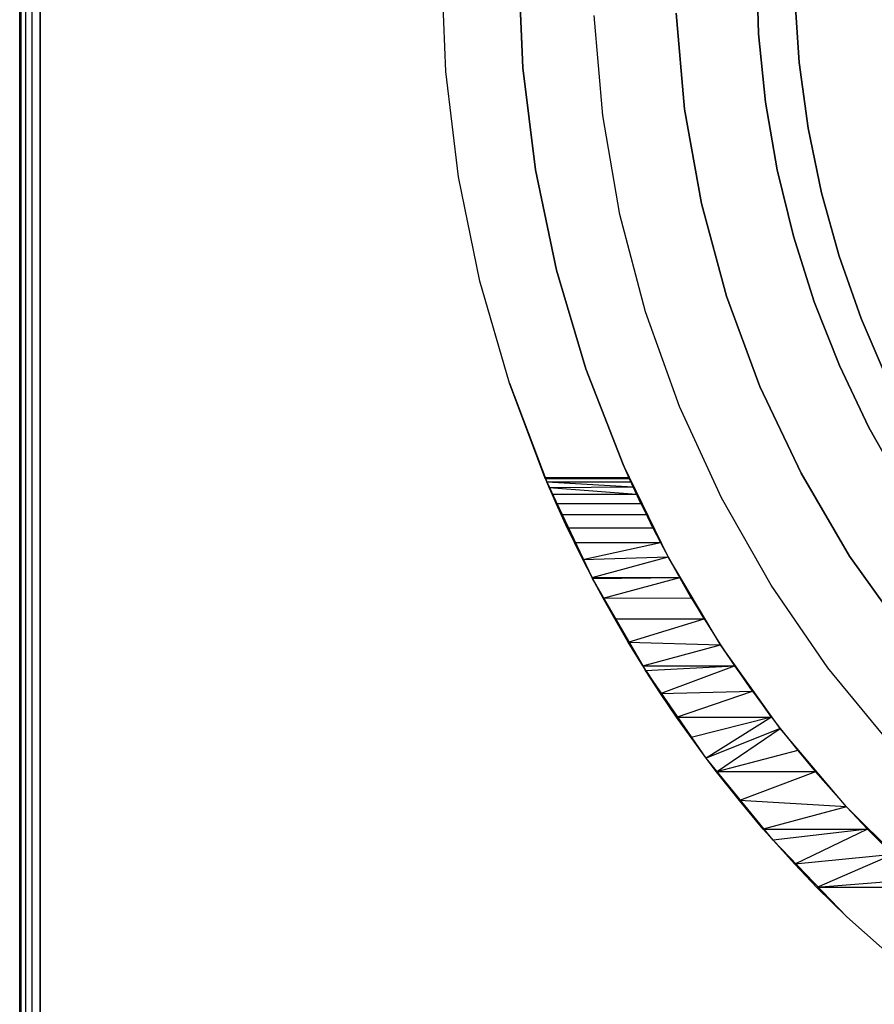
# Model space of a CAD drawing. Extents: x -1.67 to 1.67, y 0.02 to 3.36.
# Tile 2 of 24: x -1.67 to -0.85, y 0.69 to 1.64. Entities that reach past the tile are written whole.
import ezdxf

# ---------------------------------------------------------------- set-up
doc = ezdxf.new("R2010")
doc.units = 0
doc.header["$MEASUREMENT"] = 0
doc.layers.get('0').update_dxf_attribs({"color": 13, "linetype": 'CONTINUOUS'})

# ---------------------------------------------------------------- blocks, each defined once
blk = doc.blocks.new('BAHIA_PM_STL')
at = {"color": 0}
for p, q in [((-1.67323, 3.3435, 0.02205), (-1.67323, 0.03641, 0.02205)), ((-1.67323, 0.03641, 0.2189), (-1.67323, 3.3435, 0.2189)), ((-1.67323, 0.03641, 0.2189), (-1.67323, 3.3435, 0.2189)), ((-1.67323, 3.3435, 0.02205), (-1.67323, 0.03641, 0.02205)), ((-1.67173, 0.03641, 0.22643), (-1.67173, 3.3435, 0.22643)), ((-1.67173, 0.03641, 0.22643), (-1.67173, 3.3435, 0.22643)), ((-1.67173, 0.03641, 0.01451), (-1.67173, 3.3435, 0.01451)), ((-1.67173, 0.03641, 0.01451), (-1.67173, 3.3435, 0.01451)), ((-1.66746, 0.03641, 0.23282), (-1.66746, 3.3435, 0.23282)), ((-1.66746, 0.03641, 0.23282), (-1.66746, 3.3435, 0.23282)), ((-1.66746, 0.03641, 0.00813), (-1.66746, 3.3435, 0.00813)), ((-1.66746, 0.03641, 0.00813), (-1.66746, 3.3435, 0.00813)), ((-1.66108, 0.03641, 0.23708), (-1.66108, 3.3435, 0.23708)), ((-1.66108, 0.03641, 0.23708), (-1.66108, 3.3435, 0.23708)), ((-1.66108, 0.03641, 0.00386), (-1.66108, 3.3435, 0.00386)), ((-1.66108, 0.03641, 0.00386), (-1.66108, 3.3435, 0.00386)), ((-1.65354, 3.3435, 0.23858), (-1.65354, 0.03641, 0.23858)), ((-1.65354, 0.03641, 0.00236), (-1.65354, 3.3435, 0.00236)), ((-1.65354, 3.3435, 0.23858), (-1.65354, 0.03641, 0.23858)), ((-1.65354, 0.03641, 0.00236), (-1.65354, 3.3435, 0.00236)), ((-1.26361, 1.58795, 0.23858), (-1.26772, 1.68995, 0.23858)), ((-1.26361, 1.58795, 0.23858), (-1.26772, 1.68995, 0.23858)), ((-1.26361, 1.58795, 1.69528), (-1.26772, 1.68995, 1.69528)), ((-1.26361, 1.58795, 1.69528), (-1.26772, 1.68995, 1.69528)), ((-1.1938, 1.68995, 1.69528), (-1.18972, 1.59137, 1.69528)), ((-1.18972, 1.59137, 0.23858), (-1.1938, 1.68995, 0.23858)), ((-1.1938, 1.68995, 1.69528), (-1.18972, 1.59137, 1.69528)), ((-1.18972, 1.59137, 0.23858), (-1.1938, 1.68995, 0.23858)), ((-0.96291, 1.62409, 0.67559), (-0.96516, 1.68995, 0.67559)), ((-0.96516, 1.68995, 0.59685), (-0.96291, 1.62409, 0.59685)), ((-0.96291, 1.62409, 0.67559), (-0.96516, 1.68995, 0.67559)), ((-0.96516, 1.68995, 0.59685), (-0.96291, 1.62409, 0.59685)), ((-0.92816, 1.65967, 0.24321), (-0.92393, 1.5964, 0.24321)), ((-0.92393, 1.5964, 0.29088), (-0.92816, 1.65967, 0.29088)), ((-0.92816, 1.65967, 0.24321), (-0.92393, 1.5964, 0.24321)), ((-0.92393, 1.5964, 0.29088), (-0.92816, 1.65967, 0.29088)), ((-1.11271, 1.54549, 0.23858), (-1.12101, 1.64168, 0.23858)), ((-1.11271, 1.54549, 1.10079), (-1.12101, 1.64168, 1.10079)), ((-1.11271, 1.54549, 0.23858), (-1.12101, 1.64168, 0.23858)), ((-1.11271, 1.54549, 1.10079), (-1.12101, 1.64168, 1.10079)), ((-1.04229, 1.64381, 0.23858), (-1.03413, 1.55187, 0.23858)), ((-1.03413, 1.55187, 1.10079), (-1.04229, 1.64381, 1.10079)), ((-1.03413, 1.55187, 1.10079), (-1.04229, 1.64381, 1.10079)), ((-1.04229, 1.64381, 0.23858), (-1.03413, 1.55187, 0.23858)), ((-0.95617, 1.55853, 0.67559), (-0.96291, 1.62409, 0.67559)), ((-0.96291, 1.62409, 0.67559), (-0.96291, 1.62409, 0.59685)), ((-0.96291, 1.62409, 0.59685), (-0.95617, 1.55853, 0.59685)), ((-0.96291, 1.62409, 0.67559), (-0.96291, 1.62409, 0.59685)), ((-0.95617, 1.55853, 0.67559), (-0.96291, 1.62409, 0.67559)), ((-0.96291, 1.62409, 0.59685), (-0.95617, 1.55853, 0.59685)), ((-1.18972, 1.59137, 1.69528), (-1.18972, 1.59137, 0.23858)), ((-1.18972, 1.59137, 1.69528), (-1.18972, 1.59137, 0.23858)), ((-1.18972, 1.59137, 1.69528), (-1.17752, 1.49346, 1.69528)), ((-1.17752, 1.49346, 0.23858), (-1.18972, 1.59137, 0.23858)), ((-1.18972, 1.59137, 1.69528), (-1.17752, 1.49346, 1.69528)), ((-1.17752, 1.49346, 0.23858), (-1.18972, 1.59137, 0.23858)), ((-0.92393, 1.5964, 0.24321), (-0.92393, 1.5964, 0.29088)), ((-0.92393, 1.5964, 0.24321), (-0.91539, 1.53357, 0.24321)), ((-0.91539, 1.53357, 0.29088), (-0.92393, 1.5964, 0.29088)), ((-0.92393, 1.5964, 0.24321), (-0.92393, 1.5964, 0.29088)), ((-0.92393, 1.5964, 0.24321), (-0.91539, 1.53357, 0.24321)), ((-0.91539, 1.53357, 0.29088), (-0.92393, 1.5964, 0.29088)), ((-1.2513, 1.4866, 0.23858), (-1.26361, 1.58795, 0.23858)), ((-1.26361, 1.58795, 0.23858), (-1.26361, 1.58795, 1.69528)), ((-1.2513, 1.4866, 0.23858), (-1.26361, 1.58795, 0.23858)), ((-1.2513, 1.4866, 1.69528), (-1.26361, 1.58795, 1.69528)), ((-1.26361, 1.58795, 0.23858), (-1.26361, 1.58795, 1.69528)), ((-1.2513, 1.4866, 1.69528), (-1.26361, 1.58795, 1.69528)), ((-1.03413, 1.55187, 0.23858), (-1.01788, 1.46101, 0.23858)), ((-1.01788, 1.46101, 1.10079), (-1.03413, 1.55187, 1.10079)), ((-1.03413, 1.55187, 1.10079), (-1.03413, 1.55187, 0.23858)), ((-1.03413, 1.55187, 1.10079), (-1.03413, 1.55187, 0.23858)), ((-1.01788, 1.46101, 1.10079), (-1.03413, 1.55187, 1.10079)), ((-1.03413, 1.55187, 0.23858), (-1.01788, 1.46101, 0.23858)), ((-0.94497, 1.49359, 0.67559), (-0.95617, 1.55853, 0.67559)), ((-0.95617, 1.55853, 0.67559), (-0.95617, 1.55853, 0.59685)), ((-0.95617, 1.55853, 0.59685), (-0.94497, 1.49359, 0.59685)), ((-0.95617, 1.55853, 0.67559), (-0.95617, 1.55853, 0.59685)), ((-0.94497, 1.49359, 0.67559), (-0.95617, 1.55853, 0.67559)), ((-0.95617, 1.55853, 0.59685), (-0.94497, 1.49359, 0.59685)), ((-1.09617, 1.45037, 0.23858), (-1.11271, 1.54549, 0.23858)), ((-1.09617, 1.45037, 1.10079), (-1.11271, 1.54549, 1.10079)), ((-1.11271, 1.54549, 1.10079), (-1.11271, 1.54549, 0.23858)), ((-1.09617, 1.45037, 0.23858), (-1.11271, 1.54549, 0.23858)), ((-1.11271, 1.54549, 1.10079), (-1.11271, 1.54549, 0.23858)), ((-1.09617, 1.45037, 1.10079), (-1.11271, 1.54549, 1.10079)), ((-0.91539, 1.53357, 0.24321), (-0.91539, 1.53357, 0.29088)), ((-0.91539, 1.53357, 0.24321), (-0.90258, 1.47146, 0.24321)), ((-0.90258, 1.47146, 0.29088), (-0.91539, 1.53357, 0.29088)), ((-0.91539, 1.53357, 0.24321), (-0.91539, 1.53357, 0.29088)), ((-0.91539, 1.53357, 0.24321), (-0.90258, 1.47146, 0.24321)), ((-0.90258, 1.47146, 0.29088), (-0.91539, 1.53357, 0.29088)), ((-1.23088, 1.38657, 0.23858), (-1.2513, 1.4866, 0.23858)), ((-1.2513, 1.4866, 0.23858), (-1.2513, 1.4866, 1.69528)), ((-1.23088, 1.38657, 0.23858), (-1.2513, 1.4866, 0.23858)), ((-1.23088, 1.38657, 1.69528), (-1.2513, 1.4866, 1.69528)), ((-1.2513, 1.4866, 0.23858), (-1.2513, 1.4866, 1.69528)), ((-1.23088, 1.38657, 1.69528), (-1.2513, 1.4866, 1.69528)), ((-1.17752, 1.49346, 1.69528), (-1.17752, 1.49346, 0.23858)), ((-1.17752, 1.49346, 1.69528), (-1.17752, 1.49346, 0.23858)), ((-1.17752, 1.49346, 1.69528), (-1.15727, 1.39689, 1.69528)), ((-1.15727, 1.39689, 0.23858), (-1.17752, 1.49346, 0.23858)), ((-1.17752, 1.49346, 1.69528), (-1.15727, 1.39689, 1.69528)), ((-1.15727, 1.39689, 0.23858), (-1.17752, 1.49346, 0.23858)), ((-0.92936, 1.42956, 0.67559), (-0.94497, 1.49359, 0.67559)), ((-0.94497, 1.49359, 0.67559), (-0.94497, 1.49359, 0.59685)), ((-0.94497, 1.49359, 0.59685), (-0.92936, 1.42956, 0.59685)), ((-0.94497, 1.49359, 0.67559), (-0.94497, 1.49359, 0.59685)), ((-0.92936, 1.42956, 0.67559), (-0.94497, 1.49359, 0.67559)), ((-0.94497, 1.49359, 0.59685), (-0.92936, 1.42956, 0.59685)), ((-0.90258, 1.47146, 0.24321), (-0.90258, 1.47146, 0.29088)), ((-0.90258, 1.47146, 0.24321), (-0.88557, 1.41038, 0.24321)), ((-0.88557, 1.41038, 0.29088), (-0.90258, 1.47146, 0.29088)), ((-0.90258, 1.47146, 0.24321), (-0.90258, 1.47146, 0.29088)), ((-0.90258, 1.47146, 0.24321), (-0.88557, 1.41038, 0.24321)), ((-0.88557, 1.41038, 0.29088), (-0.90258, 1.47146, 0.29088)), ((-1.01788, 1.46101, 0.23858), (-0.99366, 1.37195, 0.23858)), ((-0.99366, 1.37195, 1.10079), (-1.01788, 1.46101, 1.10079)), ((-1.01788, 1.46101, 1.10079), (-1.01788, 1.46101, 0.23858)), ((-1.01788, 1.46101, 1.10079), (-1.01788, 1.46101, 0.23858)), ((-0.99366, 1.37195, 1.10079), (-1.01788, 1.46101, 1.10079)), ((-1.01788, 1.46101, 0.23858), (-0.99366, 1.37195, 0.23858)), ((-1.07152, 1.35703, 0.23858), (-1.09617, 1.45037, 0.23858)), ((-1.07152, 1.35703, 1.10079), (-1.09617, 1.45037, 1.10079)), ((-1.09617, 1.45037, 1.10079), (-1.09617, 1.45037, 0.23858)), ((-1.07152, 1.35703, 0.23858), (-1.09617, 1.45037, 0.23858)), ((-1.09617, 1.45037, 1.10079), (-1.09617, 1.45037, 0.23858)), ((-1.07152, 1.35703, 1.10079), (-1.09617, 1.45037, 1.10079)), ((-0.90943, 1.36674, 0.67559), (-0.92936, 1.42956, 0.67559)), ((-0.92936, 1.42956, 0.67559), (-0.92936, 1.42956, 0.59685)), ((-0.92936, 1.42956, 0.59685), (-0.90943, 1.36674, 0.59685)), ((-0.92936, 1.42956, 0.67559), (-0.92936, 1.42956, 0.59685)), ((-0.90943, 1.36674, 0.67559), (-0.92936, 1.42956, 0.67559)), ((-0.92936, 1.42956, 0.59685), (-0.90943, 1.36674, 0.59685)), ((-0.88557, 1.41038, 0.24321), (-0.88557, 1.41038, 0.29088)), ((-0.88557, 1.41038, 0.24321), (-0.86442, 1.3506, 0.24321)), ((-0.86442, 1.3506, 0.29088), (-0.88557, 1.41038, 0.29088)), ((-0.88557, 1.41038, 0.24321), (-0.88557, 1.41038, 0.29088)), ((-0.88557, 1.41038, 0.24321), (-0.86442, 1.3506, 0.24321)), ((-0.86442, 1.3506, 0.29088), (-0.88557, 1.41038, 0.29088)), ((-1.15727, 1.39689, 1.69528), (-1.15727, 1.39689, 0.23858)), ((-1.15727, 1.39689, 1.69528), (-1.15727, 1.39689, 0.23858)), ((-1.15727, 1.39689, 1.69528), (-1.12912, 1.30233, 1.69528)), ((-1.12912, 1.30233, 0.23858), (-1.15727, 1.39689, 0.23858)), ((-1.15727, 1.39689, 1.69528), (-1.12912, 1.30233, 1.69528)), ((-1.12912, 1.30233, 0.23858), (-1.15727, 1.39689, 0.23858)), ((-1.20248, 1.28851, 0.23858), (-1.23088, 1.38657, 0.23858)), ((-1.23088, 1.38657, 0.23858), (-1.23088, 1.38657, 1.69528)), ((-1.20248, 1.28851, 0.23858), (-1.23088, 1.38657, 0.23858)), ((-1.20248, 1.28851, 1.69528), (-1.23088, 1.38657, 1.69528)), ((-1.23088, 1.38657, 0.23858), (-1.23088, 1.38657, 1.69528)), ((-1.20248, 1.28851, 1.69528), (-1.23088, 1.38657, 1.69528)), ((-0.99366, 1.37195, 0.23858), (-0.96167, 1.28537, 0.23858)), ((-0.96167, 1.28537, 1.10079), (-0.99366, 1.37195, 1.10079)), ((-0.99366, 1.37195, 1.10079), (-0.99366, 1.37195, 0.23858)), ((-0.99366, 1.37195, 1.10079), (-0.99366, 1.37195, 0.23858)), ((-0.96167, 1.28537, 1.10079), (-0.99366, 1.37195, 1.10079)), ((-0.99366, 1.37195, 0.23858), (-0.96167, 1.28537, 0.23858)), ((-0.88525, 1.30544, 0.67559), (-0.90943, 1.36674, 0.67559)), ((-0.90943, 1.36674, 0.67559), (-0.90943, 1.36674, 0.59685)), ((-0.90943, 1.36674, 0.59685), (-0.88525, 1.30544, 0.59685)), ((-0.90943, 1.36674, 0.67559), (-0.90943, 1.36674, 0.59685)), ((-0.88525, 1.30544, 0.67559), (-0.90943, 1.36674, 0.67559)), ((-0.90943, 1.36674, 0.59685), (-0.88525, 1.30544, 0.59685)), ((-1.03893, 1.26615, 0.23858), (-1.07152, 1.35703, 0.23858)), ((-1.03893, 1.26615, 1.10079), (-1.07152, 1.35703, 1.10079)), ((-1.07152, 1.35703, 1.10079), (-1.07152, 1.35703, 0.23858)), ((-1.03893, 1.26615, 0.23858), (-1.07152, 1.35703, 0.23858)), ((-1.07152, 1.35703, 1.10079), (-1.07152, 1.35703, 0.23858)), ((-1.03893, 1.26615, 1.10079), (-1.07152, 1.35703, 1.10079)), ((-0.86442, 1.3506, 0.24321), (-0.86442, 1.3506, 0.29088)), ((-0.86442, 1.3506, 0.24321), (-0.83925, 1.2924, 0.24321)), ((-0.83925, 1.2924, 0.29088), (-0.86442, 1.3506, 0.29088)), ((-0.86442, 1.3506, 0.24321), (-0.86442, 1.3506, 0.29088)), ((-0.86442, 1.3506, 0.24321), (-0.83925, 1.2924, 0.24321)), ((-0.83925, 1.2924, 0.29088), (-0.86442, 1.3506, 0.29088)), ((-0.85695, 1.24592, 0.67559), (-0.88525, 1.30544, 0.67559)), ((-0.88525, 1.30544, 0.67559), (-0.88525, 1.30544, 0.59685)), ((-0.88525, 1.30544, 0.59685), (-0.85695, 1.24592, 0.59685)), ((-0.88525, 1.30544, 0.67559), (-0.88525, 1.30544, 0.59685)), ((-0.85695, 1.24592, 0.67559), (-0.88525, 1.30544, 0.67559)), ((-0.88525, 1.30544, 0.59685), (-0.85695, 1.24592, 0.59685)), ((-1.12912, 1.30233, 1.69528), (-1.12912, 1.30233, 0.23858)), ((-1.12912, 1.30233, 1.69528), (-1.12912, 1.30233, 0.23858)), ((-1.12912, 1.30233, 1.69528), (-1.09325, 1.21041, 1.69528)), ((-1.09325, 1.21041, 0.23858), (-1.12912, 1.30233, 0.23858)), ((-1.12912, 1.30233, 1.69528), (-1.09325, 1.21041, 1.69528)), ((-1.09325, 1.21041, 0.23858), (-1.12912, 1.30233, 0.23858)), ((-1.16627, 1.19305, 0.23858), (-1.20248, 1.28851, 0.23858)), ((-1.1683, 1.19783, 1.69528), (-1.20248, 1.28851, 1.69528)), ((-1.20248, 1.28851, 1.69528), (-1.1683, 1.19783, 1.2622)), ((-1.16787, 1.19682, 1.23408), (-1.20248, 1.28851, 0.23858)), ((-1.20248, 1.28851, 0.23858), (-1.1666, 1.19382, 1.20618)), ((-1.20248, 1.28851, 0.23858), (-1.1666, 1.19382, 1.20618)), ((-1.16627, 1.19305, 0.23858), (-1.20248, 1.28851, 0.23858)), ((-1.20248, 1.28851, 0.23858), (-1.20248, 1.28851, 1.69528)), ((-1.20248, 1.28851, 0.23858), (-1.20248, 1.28851, 1.69528)), ((-1.16787, 1.19682, 1.23408), (-1.20248, 1.28851, 0.23858)), ((-1.16787, 1.19682, 1.23408), (-1.20248, 1.28851, 1.69528)), ((-1.16787, 1.19682, 1.23408), (-1.20248, 1.28851, 1.69528)), ((-1.20248, 1.28851, 1.69528), (-1.1683, 1.19783, 1.2622)), ((-1.1683, 1.19783, 1.69528), (-1.20248, 1.28851, 1.69528)), ((-0.96167, 1.28537, 0.23858), (-0.92215, 1.20196, 0.23858)), ((-0.92215, 1.20196, 1.10079), (-0.96167, 1.28537, 1.10079)), ((-0.96167, 1.28537, 1.10079), (-0.96167, 1.28537, 0.23858)), ((-0.96167, 1.28537, 1.10079), (-0.96167, 1.28537, 0.23858)), ((-0.92215, 1.20196, 1.10079), (-0.96167, 1.28537, 1.10079)), ((-0.96167, 1.28537, 0.23858), (-0.92215, 1.20196, 0.23858)), ((-0.99865, 1.17841, 0.23858), (-1.03893, 1.26615, 0.23858)), ((-0.99865, 1.17841, 1.10079), (-1.03893, 1.26615, 1.10079)), ((-1.03893, 1.26615, 1.10079), (-1.03893, 1.26615, 0.23858)), ((-0.99865, 1.17841, 0.23858), (-1.03893, 1.26615, 0.23858)), ((-1.03893, 1.26615, 1.10079), (-1.03893, 1.26615, 0.23858)), ((-0.99865, 1.17841, 1.10079), (-1.03893, 1.26615, 1.10079)), ((-0.82465, 1.18847, 0.67559), (-0.85695, 1.24592, 0.67559)), ((-0.85695, 1.24592, 0.67559), (-0.85695, 1.24592, 0.59685)), ((-0.85695, 1.24592, 0.59685), (-0.82465, 1.18847, 0.59685)), ((-0.85695, 1.24592, 0.67559), (-0.85695, 1.24592, 0.59685)), ((-0.82465, 1.18847, 0.67559), (-0.85695, 1.24592, 0.67559)), ((-0.85695, 1.24592, 0.59685), (-0.82465, 1.18847, 0.59685)), ((-1.08719, 1.19682, 1.234), (-1.09325, 1.21041, 0.23858)), ((-1.09325, 1.21041, 0.23858), (-1.08764, 1.19783, 1.2622)), ((-1.08719, 1.19682, 1.234), (-1.09325, 1.21041, 0.23858)), ((-1.08582, 1.19382, 1.20618), (-1.09325, 1.21041, 0.23858)), ((-1.08582, 1.19382, 1.20618), (-1.09325, 1.21041, 0.23858)), ((-1.08353, 1.18884, 1.17854), (-1.09325, 1.21041, 0.23858)), ((-1.08029, 1.18188, 1.15129), (-1.09325, 1.21041, 0.23858)), ((-1.08353, 1.18884, 1.17854), (-1.09325, 1.21041, 0.23858)), ((-1.08029, 1.18188, 1.15129), (-1.09325, 1.21041, 0.23858)), ((-1.07603, 1.17294, 1.12444), (-1.09325, 1.21041, 0.23858)), ((-1.07603, 1.17294, 1.12444), (-1.09325, 1.21041, 0.23858)), ((-1.07083, 1.16225, 1.09866), (-1.09325, 1.21041, 0.23858)), ((-1.06452, 1.14963, 1.07345), (-1.09325, 1.21041, 0.23858)), ((-1.07083, 1.16225, 1.09866), (-1.09325, 1.21041, 0.23858)), ((-1.06452, 1.14963, 1.07345), (-1.09325, 1.21041, 0.23858)), ((-1.05714, 1.13533, 1.04935), (-1.09325, 1.21041, 0.23858)), ((-1.05714, 1.13533, 1.04935), (-1.09325, 1.21041, 0.23858)), ((-1.04991, 1.12177, 0.23858), (-1.09325, 1.21041, 0.23858)), ((-1.09325, 1.21041, 1.69528), (-1.09325, 1.21041, 0.23858)), ((-1.09325, 1.21041, 1.69528), (-1.09325, 1.21041, 0.23858)), ((-1.09325, 1.21041, 1.69528), (-1.08764, 1.19783, 1.69528)), ((-1.09325, 1.21041, 0.23858), (-1.08764, 1.19783, 1.2622)), ((-1.09325, 1.21041, 1.69528), (-1.08764, 1.19783, 1.69528)), ((-1.04991, 1.12177, 0.23858), (-1.09325, 1.21041, 0.23858)), ((-0.92215, 1.20196, 0.23858), (-0.87541, 1.12237, 0.23858)), ((-0.87541, 1.12237, 1.10079), (-0.92215, 1.20196, 1.10079)), ((-0.92215, 1.20196, 1.10079), (-0.92215, 1.20196, 0.23858)), ((-0.92215, 1.20196, 1.10079), (-0.92215, 1.20196, 0.23858)), ((-0.87541, 1.12237, 1.10079), (-0.92215, 1.20196, 1.10079)), ((-0.92215, 1.20196, 0.23858), (-0.87541, 1.12237, 0.23858)), ((-1.1683, 1.19783, 1.2622), (-1.1683, 1.19783, 1.69528)), ((-1.16787, 1.19682, 1.23408), (-1.1683, 1.19783, 1.2622)), ((-1.1683, 1.19783, 1.69528), (-1.08764, 1.19783, 1.69528)), ((-1.1683, 1.19783, 1.69528), (-1.08764, 1.19783, 1.69528)), ((-1.1683, 1.19783, 1.2622), (-1.1683, 1.19783, 1.69528)), ((-1.1683, 1.19783, 1.2622), (-1.08764, 1.19783, 1.2622)), ((-1.1683, 1.19783, 1.2622), (-1.08764, 1.19783, 1.2622)), ((-1.16787, 1.19682, 1.23408), (-1.1683, 1.19783, 1.2622)), ((-1.1666, 1.19382, 1.20618), (-1.16787, 1.19682, 1.23408)), ((-1.16787, 1.19682, 1.23408), (-1.08719, 1.19682, 1.234)), ((-1.16787, 1.19682, 1.23408), (-1.08719, 1.19682, 1.234)), ((-1.1666, 1.19382, 1.20618), (-1.16787, 1.19682, 1.23408)), ((-1.16627, 1.19305, 0.23858), (-1.1666, 1.19382, 1.20618)), ((-1.16421, 1.18824, 1.17586), (-1.1666, 1.19382, 1.20618)), ((-1.16627, 1.19305, 0.23858), (-1.1666, 1.19382, 1.20618)), ((-1.1666, 1.19382, 1.20618), (-1.08582, 1.19382, 1.20618)), ((-1.1666, 1.19382, 1.20618), (-1.08582, 1.19382, 1.20618)), ((-1.1666, 1.19382, 1.20618), (-1.08353, 1.18884, 1.17854)), ((-1.1666, 1.19382, 1.20618), (-1.08353, 1.18884, 1.17854)), ((-1.16421, 1.18824, 1.17586), (-1.1666, 1.19382, 1.20618)), ((-1.12251, 1.10082, 0.23858), (-1.16627, 1.19305, 0.23858)), ((-1.15752, 1.17298, 1.12456), (-1.16627, 1.19305, 0.23858)), ((-1.16627, 1.19305, 0.23858), (-1.15266, 1.16225, 1.09866)), ((-1.13995, 1.13533, 1.04935), (-1.16627, 1.19305, 0.23858)), ((-1.16627, 1.19305, 0.23858), (-1.13195, 1.11918, 1.0261)), ((-1.13995, 1.13533, 1.04935), (-1.16627, 1.19305, 0.23858)), ((-1.1468, 1.14963, 1.07346), (-1.16627, 1.19305, 0.23858)), ((-1.1468, 1.14963, 1.07346), (-1.16627, 1.19305, 0.23858)), ((-1.16627, 1.19305, 0.23858), (-1.15266, 1.16225, 1.09866)), ((-1.16145, 1.18188, 1.15129), (-1.16627, 1.19305, 0.23858)), ((-1.15752, 1.17298, 1.12456), (-1.16627, 1.19305, 0.23858)), ((-1.16145, 1.18188, 1.15129), (-1.16627, 1.19305, 0.23858)), ((-1.16421, 1.18824, 1.17586), (-1.16627, 1.19305, 0.23858)), ((-1.16421, 1.18824, 1.17586), (-1.16627, 1.19305, 0.23858)), ((-1.12252, 1.10085, 1.00344), (-1.16627, 1.19305, 0.23858)), ((-1.12251, 1.10082, 0.23858), (-1.16627, 1.19305, 0.23858)), ((-1.12252, 1.10085, 1.00344), (-1.16627, 1.19305, 0.23858)), ((-1.12295, 1.10167, 1.00439), (-1.16627, 1.19305, 0.23858)), ((-1.12295, 1.10167, 1.00439), (-1.16627, 1.19305, 0.23858)), ((-1.16627, 1.19305, 0.23858), (-1.13195, 1.11918, 1.0261)), ((-1.08764, 1.19783, 1.2622), (-1.08719, 1.19682, 1.234)), ((-1.08764, 1.19783, 1.69528), (-1.08764, 1.19783, 1.2622)), ((-1.08764, 1.19783, 1.69528), (-1.08764, 1.19783, 1.2622)), ((-1.08764, 1.19783, 1.2622), (-1.08719, 1.19682, 1.234)), ((-1.08719, 1.19682, 1.234), (-1.08582, 1.19382, 1.20618)), ((-1.08719, 1.19682, 1.234), (-1.08582, 1.19382, 1.20618)), ((-1.08582, 1.19382, 1.20618), (-1.08353, 1.18884, 1.17854)), ((-1.08582, 1.19382, 1.20618), (-1.08353, 1.18884, 1.17854)), ((-1.16421, 1.18824, 1.17586), (-1.08353, 1.18884, 1.17854)), ((-1.16421, 1.18824, 1.17586), (-1.08353, 1.18884, 1.17854)), ((-1.16145, 1.18188, 1.15129), (-1.16421, 1.18824, 1.17586)), ((-1.16421, 1.18824, 1.17586), (-1.08029, 1.18188, 1.15129)), ((-1.16421, 1.18824, 1.17586), (-1.08029, 1.18188, 1.15129)), ((-1.16145, 1.18188, 1.15129), (-1.16421, 1.18824, 1.17586)), ((-1.08353, 1.18884, 1.17854), (-1.08029, 1.18188, 1.15129)), ((-1.08353, 1.18884, 1.17854), (-1.08029, 1.18188, 1.15129)), ((-1.15752, 1.17298, 1.12456), (-1.16145, 1.18188, 1.15129)), ((-1.16145, 1.18188, 1.15129), (-1.08029, 1.18188, 1.15129)), ((-1.16145, 1.18188, 1.15129), (-1.08029, 1.18188, 1.15129)), ((-1.15752, 1.17298, 1.12456), (-1.16145, 1.18188, 1.15129)), ((-1.15266, 1.16225, 1.09866), (-1.15752, 1.17298, 1.12456)), ((-1.15752, 1.17298, 1.12456), (-1.07603, 1.17294, 1.12444)), ((-1.15752, 1.17298, 1.12456), (-1.07603, 1.17294, 1.12444)), ((-1.15266, 1.16225, 1.09866), (-1.15752, 1.17298, 1.12456)), ((-1.08029, 1.18188, 1.15129), (-1.07603, 1.17294, 1.12444)), ((-1.08029, 1.18188, 1.15129), (-1.07603, 1.17294, 1.12444)), ((-1.07603, 1.17294, 1.12444), (-1.07083, 1.16225, 1.09866)), ((-1.07603, 1.17294, 1.12444), (-1.07083, 1.16225, 1.09866)), ((-0.95098, 1.09445, 0.23858), (-0.99865, 1.17841, 0.23858)), ((-0.95098, 1.09445, 1.10079), (-0.99865, 1.17841, 1.10079)), ((-0.99865, 1.17841, 1.10079), (-0.99865, 1.17841, 0.23858)), ((-0.95098, 1.09445, 0.23858), (-0.99865, 1.17841, 0.23858)), ((-0.99865, 1.17841, 1.10079), (-0.99865, 1.17841, 0.23858)), ((-0.95098, 1.09445, 1.10079), (-0.99865, 1.17841, 1.10079)), ((-1.1468, 1.14963, 1.07346), (-1.15266, 1.16225, 1.09866)), ((-1.15266, 1.16225, 1.09866), (-1.07083, 1.16225, 1.09866)), ((-1.1468, 1.14963, 1.07346), (-1.15266, 1.16225, 1.09866)), ((-1.15266, 1.16225, 1.09866), (-1.07083, 1.16225, 1.09866)), ((-1.07083, 1.16225, 1.09866), (-1.06452, 1.14963, 1.07345)), ((-1.07083, 1.16225, 1.09866), (-1.06452, 1.14963, 1.07345)), ((-1.13995, 1.13533, 1.04935), (-1.1468, 1.14963, 1.07346)), ((-1.1468, 1.14963, 1.07346), (-1.06452, 1.14963, 1.07345)), ((-1.13995, 1.13533, 1.04935), (-1.1468, 1.14963, 1.07346)), ((-1.1468, 1.14963, 1.07346), (-1.06452, 1.14963, 1.07345)), ((-1.06452, 1.14963, 1.07345), (-1.05714, 1.13533, 1.04935)), ((-1.06452, 1.14963, 1.07345), (-1.05714, 1.13533, 1.04935)), ((-1.13195, 1.11918, 1.0261), (-1.13995, 1.13533, 1.04935)), ((-1.13995, 1.13533, 1.04935), (-1.05714, 1.13533, 1.04935)), ((-1.13995, 1.13533, 1.04935), (-1.05714, 1.13533, 1.04935)), ((-1.13195, 1.11918, 1.0261), (-1.13995, 1.13533, 1.04935)), ((-1.13195, 1.11918, 1.0261), (-1.05714, 1.13533, 1.04935)), ((-1.13195, 1.11918, 1.0261), (-1.05714, 1.13533, 1.04935)), ((-1.05714, 1.13533, 1.04935), (-1.04991, 1.12177, 0.23858)), ((-1.05714, 1.13533, 1.04935), (-1.04991, 1.12177, 0.23858)), ((-1.05714, 1.13533, 1.04935), (-1.04991, 1.12177, 1.0296)), ((-1.05714, 1.13533, 1.04935), (-1.04991, 1.12177, 1.0296)), ((-1.13195, 1.11918, 1.0261), (-1.04991, 1.12177, 1.0296)), ((-1.13195, 1.11918, 1.0261), (-1.04991, 1.12177, 1.0296)), ((-1.12295, 1.10167, 1.00439), (-1.13195, 1.11918, 1.0261)), ((-1.12295, 1.10167, 1.00439), (-1.13195, 1.11918, 1.0261)), ((-1.12295, 1.10167, 1.00439), (-1.04991, 1.12177, 1.0296)), ((-1.12295, 1.10167, 1.00439), (-1.04991, 1.12177, 1.0296)), ((-1.02762, 1.08237, 0.98367), (-1.04991, 1.12177, 0.23858)), ((-1.04991, 1.12177, 0.23858), (-1.03878, 1.10167, 1.00439)), ((-1.02762, 1.08237, 0.98367), (-1.04991, 1.12177, 0.23858)), ((-1.01526, 1.06195, 0.96467), (-1.04991, 1.12177, 0.23858)), ((-1.01526, 1.06195, 0.96467), (-1.04991, 1.12177, 0.23858)), ((-0.99941, 1.03701, 0.23858), (-1.04991, 1.12177, 0.23858)), ((-1.04991, 1.12177, 1.0296), (-1.04991, 1.12177, 0.23858)), ((-1.04991, 1.12177, 1.0296), (-1.04991, 1.12177, 0.23858)), ((-1.04991, 1.12177, 1.0296), (-1.03878, 1.10167, 1.00439)), ((-1.04991, 1.12177, 0.23858), (-1.03878, 1.10167, 1.00439)), ((-1.04991, 1.12177, 1.0296), (-1.03878, 1.10167, 1.00439)), ((-0.99941, 1.03701, 0.23858), (-1.04991, 1.12177, 0.23858)), ((-0.87541, 1.12237, 0.23858), (-0.82182, 1.04723, 0.23858)), ((-0.82182, 1.04723, 1.10079), (-0.87541, 1.12237, 1.10079)), ((-0.87541, 1.12237, 1.10079), (-0.87541, 1.12237, 0.23858)), ((-0.87541, 1.12237, 1.10079), (-0.87541, 1.12237, 0.23858)), ((-0.82182, 1.04723, 1.10079), (-0.87541, 1.12237, 1.10079)), ((-0.87541, 1.12237, 0.23858), (-0.82182, 1.04723, 0.23858)), ((-1.12252, 1.10085, 1.00344), (-1.12295, 1.10167, 1.00439)), ((-1.12295, 1.10167, 1.00439), (-1.03878, 1.10167, 1.00439)), ((-1.12252, 1.10085, 1.00344), (-1.12295, 1.10167, 1.00439)), ((-1.12295, 1.10167, 1.00439), (-1.03878, 1.10167, 1.00439)), ((-1.12252, 1.10085, 1.00344), (-1.03878, 1.10167, 1.00439)), ((-1.12252, 1.10085, 1.00344), (-1.03878, 1.10167, 1.00439)), ((-1.11243, 1.082, 0.9833), (-1.12252, 1.10085, 1.00344)), ((-1.12252, 1.10085, 1.00344), (-1.12251, 1.10082, 0.23858)), ((-1.12252, 1.10085, 1.00344), (-1.12251, 1.10082, 0.23858)), ((-1.11243, 1.082, 0.9833), (-1.12252, 1.10085, 1.00344)), ((-1.07146, 1.0124, 0.23858), (-1.12251, 1.10082, 0.23858)), ((-1.10123, 1.06195, 0.96467), (-1.12251, 1.10082, 0.23858)), ((-1.12251, 1.10082, 0.23858), (-1.08829, 1.03977, 0.94681)), ((-1.11243, 1.082, 0.9833), (-1.12251, 1.10082, 0.23858)), ((-1.10123, 1.06195, 0.96467), (-1.12251, 1.10082, 0.23858)), ((-1.11243, 1.082, 0.9833), (-1.12251, 1.10082, 0.23858)), ((-1.07151, 1.01248, 0.92815), (-1.12251, 1.10082, 0.23858)), ((-1.07146, 1.0124, 0.23858), (-1.12251, 1.10082, 0.23858)), ((-1.07151, 1.01248, 0.92815), (-1.12251, 1.10082, 0.23858)), ((-1.07434, 1.01698, 0.931), (-1.12251, 1.10082, 0.23858)), ((-1.07434, 1.01698, 0.931), (-1.12251, 1.10082, 0.23858)), ((-1.12251, 1.10082, 0.23858), (-1.08829, 1.03977, 0.94681)), ((-1.11243, 1.082, 0.9833), (-1.03878, 1.10167, 1.00439)), ((-1.11243, 1.082, 0.9833), (-1.03878, 1.10167, 1.00439)), ((-1.03878, 1.10167, 1.00439), (-1.02762, 1.08237, 0.98367)), ((-1.03878, 1.10167, 1.00439), (-1.02762, 1.08237, 0.98367)), ((-0.89627, 1.0149, 0.23858), (-0.95098, 1.09445, 0.23858)), ((-0.89627, 1.0149, 1.10079), (-0.95098, 1.09445, 1.10079)), ((-0.95098, 1.09445, 1.10079), (-0.95098, 1.09445, 0.23858)), ((-0.89627, 1.0149, 0.23858), (-0.95098, 1.09445, 0.23858)), ((-0.95098, 1.09445, 1.10079), (-0.95098, 1.09445, 0.23858)), ((-0.89627, 1.0149, 1.10079), (-0.95098, 1.09445, 1.10079)), ((-1.11243, 1.082, 0.9833), (-1.02762, 1.08237, 0.98367)), ((-1.11243, 1.082, 0.9833), (-1.02762, 1.08237, 0.98367)), ((-1.10123, 1.06195, 0.96467), (-1.11243, 1.082, 0.9833)), ((-1.10123, 1.06195, 0.96467), (-1.11243, 1.082, 0.9833)), ((-1.02762, 1.08237, 0.98367), (-1.01526, 1.06195, 0.96467)), ((-1.02762, 1.08237, 0.98367), (-1.01526, 1.06195, 0.96467)), ((-1.08829, 1.03977, 0.94681), (-1.10123, 1.06195, 0.96467)), ((-1.10123, 1.06195, 0.96467), (-1.01526, 1.06195, 0.96467)), ((-1.10123, 1.06195, 0.96467), (-1.01526, 1.06195, 0.96467)), ((-1.08829, 1.03977, 0.94681), (-1.10123, 1.06195, 0.96467)), ((-1.08829, 1.03977, 0.94681), (-1.01526, 1.06195, 0.96467)), ((-1.08829, 1.03977, 0.94681), (-1.01526, 1.06195, 0.96467)), ((-1.01526, 1.06195, 0.96467), (-0.99941, 1.03701, 0.23858)), ((-1.01526, 1.06195, 0.96467), (-0.99941, 1.03701, 0.23858)), ((-1.01526, 1.06195, 0.96467), (-0.99941, 1.03701, 0.94477)), ((-1.01526, 1.06195, 0.96467), (-0.99941, 1.03701, 0.94477)), ((-1.07434, 1.01698, 0.931), (-1.08829, 1.03977, 0.94681)), ((-1.08829, 1.03977, 0.94681), (-0.99941, 1.03701, 0.94477)), ((-1.08829, 1.03977, 0.94681), (-0.99941, 1.03701, 0.94477)), ((-1.07434, 1.01698, 0.931), (-1.08829, 1.03977, 0.94681)), ((-1.07434, 1.01698, 0.931), (-0.99941, 1.03701, 0.94477)), ((-1.07434, 1.01698, 0.931), (-0.99941, 1.03701, 0.94477)), ((-0.96888, 0.99251, 0.9165), (-0.99941, 1.03701, 0.23858)), ((-0.99941, 1.03701, 0.23858), (-0.98603, 1.01698, 0.931)), ((-0.96888, 0.99251, 0.9165), (-0.99941, 1.03701, 0.23858)), ((-0.95051, 0.96768, 0.90408), (-0.99941, 1.03701, 0.23858)), ((-0.95051, 0.96768, 0.90408), (-0.99941, 1.03701, 0.23858)), ((-0.94208, 0.95671, 0.23858), (-0.99941, 1.03701, 0.23858)), ((-0.99941, 1.03701, 0.94477), (-0.99941, 1.03701, 0.23858)), ((-0.99941, 1.03701, 0.94477), (-0.99941, 1.03701, 0.23858)), ((-0.99941, 1.03701, 0.94477), (-0.98603, 1.01698, 0.931)), ((-0.99941, 1.03701, 0.23858), (-0.98603, 1.01698, 0.931)), ((-0.99941, 1.03701, 0.94477), (-0.98603, 1.01698, 0.931)), ((-0.94208, 0.95671, 0.23858), (-0.99941, 1.03701, 0.23858)), ((-1.07151, 1.01248, 0.92815), (-1.07434, 1.01698, 0.931)), ((-1.07434, 1.01698, 0.931), (-0.98603, 1.01698, 0.931)), ((-1.07151, 1.01248, 0.92815), (-1.07434, 1.01698, 0.931)), ((-1.07434, 1.01698, 0.931), (-0.98603, 1.01698, 0.931)), ((-1.07151, 1.01248, 0.92815), (-0.98603, 1.01698, 0.931)), ((-1.07151, 1.01248, 0.92815), (-0.98603, 1.01698, 0.931)), ((-1.05712, 0.99024, 0.91527), (-1.07151, 1.01248, 0.92815)), ((-1.07151, 1.01248, 0.92815), (-1.07146, 1.0124, 0.23858)), ((-1.07151, 1.01248, 0.92815), (-1.07146, 1.0124, 0.23858)), ((-1.05712, 0.99024, 0.91527), (-1.07151, 1.01248, 0.92815)), ((-1.01347, 0.92838, 0.23858), (-1.07146, 1.0124, 0.23858)), ((-1.05712, 0.99024, 0.91527), (-1.07146, 1.0124, 0.23858)), ((-1.07146, 1.0124, 0.23858), (-1.04184, 0.96768, 0.90408)), ((-1.05712, 0.99024, 0.91527), (-1.07146, 1.0124, 0.23858)), ((-1.01347, 0.92838, 0.88863), (-1.07146, 1.0124, 0.23858)), ((-1.01347, 0.92838, 0.23858), (-1.07146, 1.0124, 0.23858)), ((-1.01347, 0.92838, 0.88863), (-1.07146, 1.0124, 0.23858)), ((-1.02791, 0.948, 0.89573), (-1.07146, 1.0124, 0.23858)), ((-1.02791, 0.948, 0.89573), (-1.07146, 1.0124, 0.23858)), ((-1.07146, 1.0124, 0.23858), (-1.04184, 0.96768, 0.90408)), ((-1.05712, 0.99024, 0.91527), (-0.98603, 1.01698, 0.931)), ((-1.05712, 0.99024, 0.91527), (-0.98603, 1.01698, 0.931)), ((-0.98603, 1.01698, 0.931), (-0.96888, 0.99251, 0.9165)), ((-0.98603, 1.01698, 0.931), (-0.96888, 0.99251, 0.9165)), ((-0.83492, 0.94035, 0.23858), (-0.89627, 1.0149, 0.23858)), ((-0.83492, 0.94035, 1.10079), (-0.89627, 1.0149, 1.10079)), ((-0.89627, 1.0149, 1.10079), (-0.89627, 1.0149, 0.23858)), ((-0.83492, 0.94035, 0.23858), (-0.89627, 1.0149, 0.23858)), ((-0.89627, 1.0149, 1.10079), (-0.89627, 1.0149, 0.23858)), ((-0.83492, 0.94035, 1.10079), (-0.89627, 1.0149, 1.10079)), ((-1.05712, 0.99024, 0.91527), (-0.96888, 0.99251, 0.9165)), ((-1.05712, 0.99024, 0.91527), (-0.96888, 0.99251, 0.9165)), ((-1.04184, 0.96768, 0.90408), (-1.05712, 0.99024, 0.91527)), ((-1.04184, 0.96768, 0.90408), (-1.05712, 0.99024, 0.91527)), ((-1.04184, 0.96768, 0.90408), (-0.96888, 0.99251, 0.9165)), ((-1.04184, 0.96768, 0.90408), (-0.96888, 0.99251, 0.9165)), ((-0.96888, 0.99251, 0.9165), (-0.95051, 0.96768, 0.90408)), ((-0.96888, 0.99251, 0.9165), (-0.95051, 0.96768, 0.90408)), ((-1.02791, 0.948, 0.89573), (-1.04184, 0.96768, 0.90408)), ((-1.04184, 0.96768, 0.90408), (-0.95051, 0.96768, 0.90408)), ((-1.04184, 0.96768, 0.90408), (-0.95051, 0.96768, 0.90408)), ((-1.02791, 0.948, 0.89573), (-1.04184, 0.96768, 0.90408)), ((-0.95051, 0.96768, 0.90408), (-1.02791, 0.948, 0.89573)), ((-0.95051, 0.96768, 0.90408), (-1.02791, 0.948, 0.89573)), ((-0.95051, 0.96768, 0.90408), (-1.01347, 0.92838, 0.88863)), ((-0.95051, 0.96768, 0.90408), (-1.01347, 0.92838, 0.88863)), ((-0.95051, 0.96768, 0.90408), (-0.94208, 0.95671, 0.23858)), ((-0.95051, 0.96768, 0.90408), (-0.94208, 0.95671, 0.23858)), ((-0.95051, 0.96768, 0.90408), (-0.94208, 0.95671, 0.89927)), ((-0.95051, 0.96768, 0.90408), (-0.94208, 0.95671, 0.89927)), ((-0.94208, 0.95671, 0.89927), (-1.01347, 0.92838, 0.88863)), ((-0.94208, 0.95671, 0.89927), (-1.01347, 0.92838, 0.88863)), ((-1.00331, 0.91505, 0.88445), (-0.94208, 0.95671, 0.89927)), ((-1.00331, 0.91505, 0.88445), (-0.94208, 0.95671, 0.89927)), ((-0.87831, 0.88142, 0.23858), (-0.94208, 0.95671, 0.23858)), ((-0.94208, 0.95671, 0.23858), (-0.90811, 0.91505, 0.88445)), ((-0.94208, 0.95671, 0.23858), (-0.90811, 0.91505, 0.88445)), ((-0.94208, 0.95671, 0.23858), (-0.92538, 0.93575, 0.89116)), ((-0.94208, 0.95671, 0.89927), (-0.94208, 0.95671, 0.23858)), ((-0.94208, 0.95671, 0.89927), (-0.94208, 0.95671, 0.23858)), ((-0.94208, 0.95671, 0.89927), (-0.92538, 0.93575, 0.89116)), ((-0.94208, 0.95671, 0.23858), (-0.92538, 0.93575, 0.89116)), ((-0.94208, 0.95671, 0.89927), (-0.92538, 0.93575, 0.89116)), ((-0.87831, 0.88142, 0.23858), (-0.94208, 0.95671, 0.23858)), ((-1.01347, 0.92838, 0.88863), (-1.02791, 0.948, 0.89573)), ((-1.01347, 0.92838, 0.88863), (-1.02791, 0.948, 0.89573)), ((-0.9489, 0.8493, 0.23858), (-1.01347, 0.92838, 0.23858)), ((-0.94892, 0.84932, 0.87111), (-1.01347, 0.92838, 0.23858)), ((-0.9489, 0.8493, 0.23858), (-1.01347, 0.92838, 0.23858)), ((-0.94892, 0.84932, 0.87111), (-1.01347, 0.92838, 0.23858)), ((-0.95841, 0.86016, 0.87251), (-1.01347, 0.92838, 0.23858)), ((-0.95841, 0.86016, 0.87251), (-1.01347, 0.92838, 0.23858)), ((-0.98134, 0.88741, 0.87741), (-1.01347, 0.92838, 0.23858)), ((-1.00331, 0.91505, 0.88445), (-1.01347, 0.92838, 0.23858)), ((-0.98134, 0.88741, 0.87741), (-1.01347, 0.92838, 0.23858)), ((-1.00331, 0.91505, 0.88445), (-1.01347, 0.92838, 0.23858)), ((-1.00331, 0.91505, 0.88445), (-1.01347, 0.92838, 0.88863)), ((-1.01347, 0.92838, 0.88863), (-1.01347, 0.92838, 0.23858)), ((-1.01347, 0.92838, 0.88863), (-1.01347, 0.92838, 0.23858)), ((-1.00331, 0.91505, 0.88445), (-1.01347, 0.92838, 0.88863)), ((-0.92538, 0.93575, 0.89116), (-1.00331, 0.91505, 0.88445)), ((-0.92538, 0.93575, 0.89116), (-1.00331, 0.91505, 0.88445)), ((-0.92538, 0.93575, 0.89116), (-0.90811, 0.91505, 0.88445)), ((-0.92538, 0.93575, 0.89116), (-0.90811, 0.91505, 0.88445)), ((-0.98134, 0.88741, 0.87741), (-1.00331, 0.91505, 0.88445)), ((-0.90811, 0.91505, 0.88445), (-1.00331, 0.91505, 0.88445)), ((-0.98134, 0.88741, 0.87741), (-1.00331, 0.91505, 0.88445)), ((-0.90811, 0.91505, 0.88445), (-1.00331, 0.91505, 0.88445)), ((-0.90811, 0.91505, 0.88445), (-0.98134, 0.88741, 0.87741)), ((-0.90811, 0.91505, 0.88445), (-0.98134, 0.88741, 0.87741)), ((-0.87831, 0.88142, 0.23858), (-0.90811, 0.91505, 0.88445)), ((-0.90811, 0.91505, 0.88445), (-0.87831, 0.88142, 0.87616)), ((-0.87831, 0.88142, 0.23858), (-0.90811, 0.91505, 0.88445)), ((-0.90811, 0.91505, 0.88445), (-0.87831, 0.88142, 0.87616)), ((-0.95841, 0.86016, 0.87251), (-0.98134, 0.88741, 0.87741)), ((-0.87831, 0.88142, 0.87616), (-0.98134, 0.88741, 0.87741)), ((-0.95841, 0.86016, 0.87251), (-0.98134, 0.88741, 0.87741)), ((-0.87831, 0.88142, 0.87616), (-0.98134, 0.88741, 0.87741)), ((-0.87831, 0.88142, 0.87616), (-0.95841, 0.86016, 0.87251)), ((-0.87831, 0.88142, 0.87616), (-0.95841, 0.86016, 0.87251)), ((-0.87831, 0.88142, 0.87616), (-0.85825, 0.86016, 0.87251)), ((-0.85825, 0.86016, 0.87251), (-0.87831, 0.88142, 0.23858)), ((-0.87831, 0.88142, 0.23858), (-0.87831, 0.88142, 0.87616)), ((-0.85825, 0.86016, 0.87251), (-0.87831, 0.88142, 0.23858)), ((-0.83384, 0.83563, 0.86977), (-0.87831, 0.88142, 0.23858)), ((-0.83384, 0.83563, 0.86977), (-0.87831, 0.88142, 0.23858)), ((-0.80854, 0.81165, 0.23858), (-0.87831, 0.88142, 0.23858)), ((-0.87831, 0.88142, 0.23858), (-0.87831, 0.88142, 0.87616)), ((-0.87831, 0.88142, 0.87616), (-0.85825, 0.86016, 0.87251)), ((-0.80854, 0.81165, 0.23858), (-0.87831, 0.88142, 0.23858)), ((-0.94892, 0.84932, 0.87111), (-0.95841, 0.86016, 0.87251)), ((-0.95841, 0.86016, 0.87251), (-0.85825, 0.86016, 0.87251)), ((-0.95841, 0.86016, 0.87251), (-0.85825, 0.86016, 0.87251)), ((-0.94892, 0.84932, 0.87111), (-0.95841, 0.86016, 0.87251)), ((-0.85825, 0.86016, 0.87251), (-0.94892, 0.84932, 0.87111)), ((-0.85825, 0.86016, 0.87251), (-0.94892, 0.84932, 0.87111)), ((-0.85825, 0.86016, 0.87251), (-0.92824, 0.82655, 0.86914)), ((-0.85825, 0.86016, 0.87251), (-0.92824, 0.82655, 0.86914)), ((-0.85825, 0.86016, 0.87251), (-0.83384, 0.83563, 0.86977)), ((-0.85825, 0.86016, 0.87251), (-0.83384, 0.83563, 0.86977)), ((-0.92824, 0.82655, 0.86914), (-0.94892, 0.84932, 0.87111)), ((-0.94892, 0.84932, 0.87111), (-0.9489, 0.8493, 0.23858)), ((-0.94892, 0.84932, 0.87111), (-0.9489, 0.8493, 0.23858)), ((-0.92824, 0.82655, 0.86914), (-0.94892, 0.84932, 0.87111)), ((-0.87818, 0.77567, 0.23858), (-0.9489, 0.8493, 0.23858)), ((-0.9489, 0.8493, 0.23858), (-0.92824, 0.82655, 0.86914)), ((-0.9489, 0.8493, 0.23858), (-0.92824, 0.82655, 0.86914)), ((-0.9489, 0.8493, 0.23858), (-0.90687, 0.80413, 0.8685)), ((-0.9489, 0.8493, 0.23858), (-0.90687, 0.80413, 0.8685)), ((-0.87818, 0.77567, 0.23858), (-0.9489, 0.8493, 0.23858)), ((-0.83384, 0.83563, 0.86977), (-0.92824, 0.82655, 0.86914)), ((-0.83384, 0.83563, 0.86977), (-0.92824, 0.82655, 0.86914)), ((-0.83384, 0.83563, 0.86977), (-0.90687, 0.80413, 0.8685)), ((-0.83384, 0.83563, 0.86977), (-0.90687, 0.80413, 0.8685)), ((-0.90687, 0.80413, 0.8685), (-0.92824, 0.82655, 0.86914)), ((-0.90687, 0.80413, 0.8685), (-0.92824, 0.82655, 0.86914)), ((-0.80854, 0.81165, 0.86858), (-0.90687, 0.80413, 0.8685)), ((-0.80854, 0.81165, 0.86858), (-0.90687, 0.80413, 0.8685)), ((-0.87818, 0.77567, 0.23858), (-0.90687, 0.80413, 0.8685)), ((-0.87818, 0.77567, 0.23858), (-0.90687, 0.80413, 0.8685)), ((-0.87818, 0.77567, 0.8685), (-0.90687, 0.80413, 0.8685)), ((-0.80029, 0.80413, 0.8685), (-0.90687, 0.80413, 0.8685)), ((-0.87818, 0.77567, 0.8685), (-0.90687, 0.80413, 0.8685)), ((-0.80029, 0.80413, 0.8685), (-0.90687, 0.80413, 0.8685)), ((-0.80176, 0.70797, 0.23858), (-0.87818, 0.77567, 0.23858)), ((-0.87818, 0.77567, 0.23858), (-0.87818, 0.77567, 0.8685)), ((-0.80176, 0.70797, 0.23858), (-0.87818, 0.77567, 0.23858)), ((-0.80176, 0.70797, 0.8685), (-0.87818, 0.77567, 0.8685)), ((-0.87818, 0.77567, 0.23858), (-0.87818, 0.77567, 0.8685)), ((-0.80176, 0.70797, 0.8685), (-0.87818, 0.77567, 0.8685))]:
    blk.add_line(p, q, dxfattribs=at)

msp = doc.modelspace()

# ---------------------------------------------------------------- block references
at = {"color": 0}
msp.add_blockref('BAHIA_PM_STL', (0, 0), dxfattribs=at)

doc.saveas('drawing.dxf')
